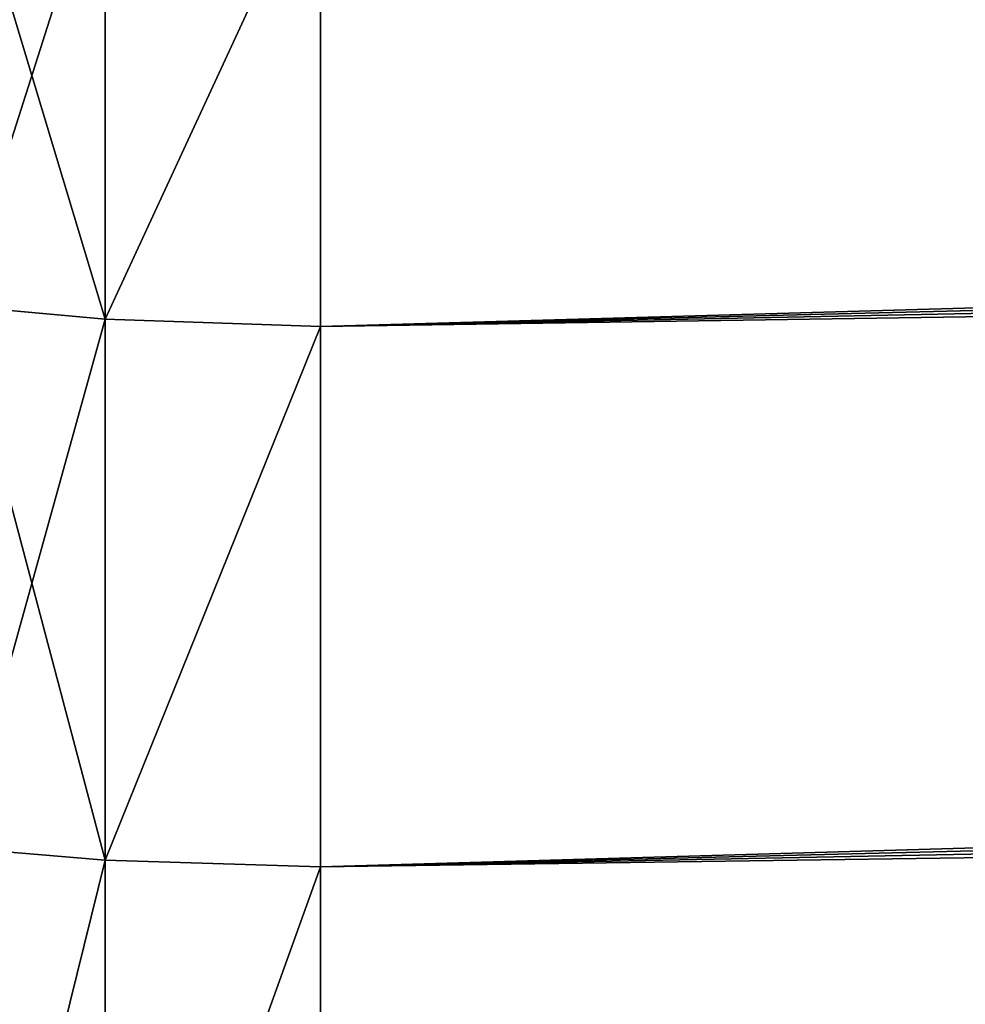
# Model space of a CAD drawing. Header units: metres. Extents: x -2 to 85, y -75 to 96.
# Tile 96 of 256: x 13.266 to 13.531, y -51.427 to -51.151. Entities that reach past the tile are written whole.
import ezdxf

# ---------------------------------------------------------------- set-up
doc = ezdxf.new("R2010")
doc.units = ezdxf.units.M
doc.layers.add('solid_20204500', color=7, linetype='CONTINUOUS')

msp = doc.modelspace()

# ---------------------------------------------------------------- linework, layer by layer
at = {"layer": 'solid_20204500'}
for points in [[(13.350008, -51.236774, 4.698144), (30.026781, -50.831741, 4.489832), (30.025492, -50.763062, 4.610789)], [(13.350016, -51.103958, 4.941967), (13.350008, -51.236774, 4.698144), (30.025492, -50.763062, 4.610789)], [(30.026781, -50.831741, -4.489832), (13.350008, -51.236774, -4.698144), (13.350015, -51.103958, -4.941967)], [(30.026781, -50.831741, -4.489832), (30.027931, -50.905308, -4.371502), (13.350008, -51.236774, -4.698144)], [(13.350008, -51.236774, 4.698144), (30.027931, -50.905308, 4.371502), (30.026781, -50.831741, 4.489832)], [(13.35, -51.388508, 4.46562), (30.02894, -50.983574, 4.256141), (30.027931, -50.905308, 4.371502)], [(13.350008, -51.236774, 4.698144), (13.35, -51.388508, 4.46562), (30.027931, -50.905308, 4.371502)], [(30.027931, -50.905308, -4.371502), (30.02894, -50.983574, -4.256141), (13.350008, -51.236774, -4.698144)], [(13.35, -51.388508, 4.46562), (30.0298, -51.066406, 4.143948), (30.02894, -50.983574, 4.256141)], [(30.02894, -50.983574, -4.256141), (13.350001, -51.388508, -4.46562), (13.350008, -51.236774, -4.698144)], [(30.02894, -50.983574, -4.256141), (30.0298, -51.066406, -4.143948), (13.350001, -51.388508, -4.46562)], [(13.349995, -51.558205, 4.245855), (30.030518, -51.153694, 4.035095), (30.0298, -51.066406, 4.143948)], [(13.35, -51.388508, 4.46562), (13.349995, -51.558205, 4.245855), (30.0298, -51.066406, 4.143948)], [(30.0298, -51.066406, -4.143948), (30.030518, -51.153694, -4.035095), (13.350001, -51.388508, -4.46562)], [(13.248252, -51.097702, 4.938982), (13.248254, -51.230961, 4.694817), (13.28953, -51.101574, 4.94084)], [(13.248252, -51.097725, -4.938935), (13.28953, -51.101574, -4.94084), (13.28953, -51.234669, -4.696978)], [(13.248254, -51.230984, -4.694776), (13.248252, -51.097725, -4.938935), (13.28953, -51.234669, -4.696978)], [(13.248254, -51.230961, 4.694817), (13.28953, -51.234669, 4.696978), (13.28953, -51.101574, 4.94084)], [(13.28953, -51.234669, -4.696978), (13.28953, -51.101574, -4.94084), (13.350015, -51.103958, -4.941967)], [(13.28953, -51.101574, 4.94084), (13.28953, -51.234669, 4.696978), (13.350016, -51.103958, 4.941967)], [(13.28953, -51.234669, -4.696978), (13.350015, -51.103958, -4.941967), (13.350008, -51.236774, -4.698144)], [(13.28953, -51.234669, 4.696978), (13.350008, -51.236774, 4.698144), (13.350016, -51.103958, 4.941967)], [(30.030518, -51.153694, -4.035095), (13.349995, -51.558205, -4.245855), (13.350001, -51.388508, -4.46562)], [(30.030518, -51.153694, -4.035095), (30.031099, -51.24522, -3.929849), (13.349995, -51.558205, -4.245855)], [(13.349995, -51.558205, 4.245855), (30.031099, -51.24522, 3.929849), (30.030518, -51.153694, 4.035095)], [(13.248254, -51.230961, 4.694817), (13.24826, -51.383152, 4.461983), (13.28953, -51.234669, 4.696978)], [(13.248254, -51.230984, -4.694776), (13.28953, -51.234669, -4.696978), (13.289528, -51.386677, -4.464434)], [(13.24826, -51.383179, -4.461947), (13.248254, -51.230984, -4.694776), (13.289528, -51.386677, -4.464434)], [(13.24826, -51.383152, 4.461983), (13.289528, -51.386677, 4.464435), (13.28953, -51.234669, 4.696978)], [(13.289528, -51.386677, -4.464434), (13.28953, -51.234669, -4.696978), (13.350008, -51.236774, -4.698144)], [(13.28953, -51.234669, 4.696978), (13.289528, -51.386677, 4.464435), (13.350008, -51.236774, 4.698144)], [(13.289528, -51.386677, -4.464434), (13.350008, -51.236774, -4.698144), (13.350001, -51.388508, -4.46562)], [(13.289528, -51.386677, 4.464435), (13.35, -51.388508, 4.46562), (13.350008, -51.236774, 4.698144)], [(13.349991, -51.744801, 4.040232), (30.031538, -51.340809, 3.828404), (30.031099, -51.24522, 3.929849)], [(13.349995, -51.558205, 4.245855), (13.349991, -51.744801, 4.040232), (30.031099, -51.24522, 3.929849)], [(30.031099, -51.24522, -3.929849), (30.031538, -51.340809, -3.828404), (13.349995, -51.558205, -4.245855)], [(30.031538, -51.340809, -3.828404), (13.349991, -51.744801, -4.040232), (13.349995, -51.558205, -4.245855)], [(30.031538, -51.340809, -3.828404), (30.031837, -51.440323, -3.730884), (13.349991, -51.744801, -4.040232)], [(13.349991, -51.744801, 4.040232), (30.031837, -51.440323, 3.730884), (30.031538, -51.340809, 3.828404)], [(13.24826, -51.383152, 4.461983), (13.248268, -51.553322, 4.241948), (13.289528, -51.386677, 4.464435)], [(13.24826, -51.383179, -4.461947), (13.289528, -51.386677, -4.464434), (13.289526, -51.556641, -4.244673)], [(13.248268, -51.553349, -4.241917), (13.24826, -51.383179, -4.461947), (13.289526, -51.556641, -4.244673)], [(13.248268, -51.553322, 4.241948), (13.289527, -51.556641, 4.244673), (13.289528, -51.386677, 4.464435)], [(13.289526, -51.556641, -4.244673), (13.289528, -51.386677, -4.464434), (13.350001, -51.388508, -4.46562)], [(13.289526, -51.556641, -4.244673), (13.350001, -51.388508, -4.46562), (13.349995, -51.558205, -4.245855)], [(13.289528, -51.386677, 4.464435), (13.289527, -51.556641, 4.244673), (13.35, -51.388508, 4.46562)], [(13.289527, -51.556641, 4.244673), (13.349995, -51.558205, 4.245855), (13.35, -51.388508, 4.46562)]]:
    msp.add_3dface(points, dxfattribs=at)

doc.saveas('drawing.dxf')
